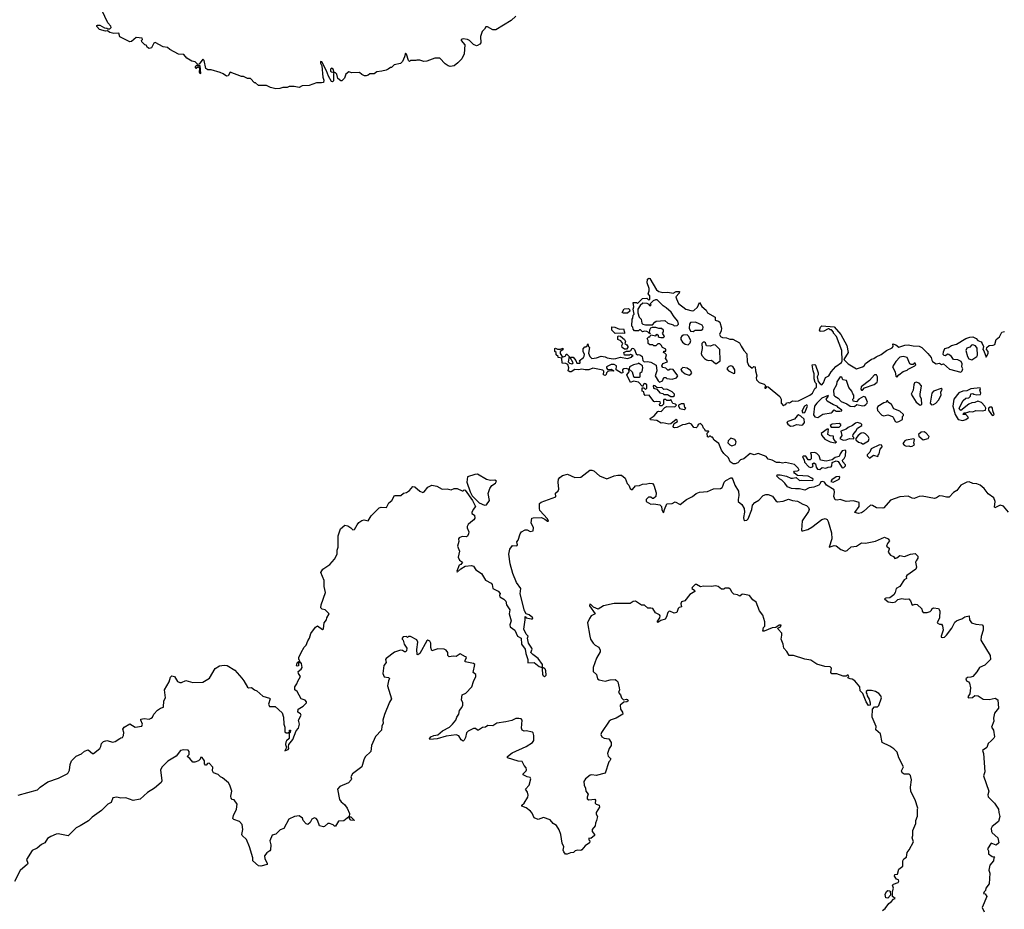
# Model space of a CAD drawing. Extents: x 2240384 to 2404287, y 351326 to 526670.
# Tile 70 of 256: x 2328116 to 2337835, y 406588 to 415372. Entities that reach past the tile are written whole.
import ezdxf

# ---------------------------------------------------------------- set-up
doc = ezdxf.new("R2010")
doc.units = 0

msp = doc.modelspace()

# ---------------------------------------------------------------- linework, layer by layer
at = {"layer": '0CON20XD'}
for points in [[(2333015, 415407.5), (2332967.5, 415365), (2332815, 415272.5), (2332785, 415272.5), (2332735, 415300), (2332717.5, 415302.5), (2332705, 415277.5), (2332682.5, 415255), (2332663.3, 415205), (2332667, 415143), (2332659.3, 415130.7), (2332635, 415116.7), (2332625, 415113.3), (2332595, 415127.5), (2332556.4, 415166.4), (2332536.4, 415176.4), (2332495, 415183.8), (2332475, 415176.7), (2332473.3, 415165), (2332508.8, 415125), (2332503.3, 415035), (2332480, 414985), (2332442.5, 414945), (2332403.6, 414916.4), (2332365, 414910), (2332345, 414916.7), (2332317.5, 414935), (2332265, 414992.5), (2332215, 414992.5), (2332135, 414962.5), (2332105, 414960), (2332065, 414972.5), (2332035, 414972.5), (2332025, 414967.5), (2331975, 414967.5), (2331965, 414960), (2331955, 414970), (2331935, 415030), (2331925, 415040), (2331916.2, 415005), (2331895, 414960), (2331875, 414940), (2331813, 414927), (2331785, 414900), (2331775, 414900), (2331755, 414882.5), (2331735, 414872.5), (2331690, 414865), (2331643, 414857), (2331615, 414837.5), (2331573, 414837), (2331557, 414823), (2331535, 414817.5), (2331518.3, 414818.3), (2331495, 414830), (2331471.7, 414851.7), (2331395, 414847.5), (2331365, 414857.5), (2331337, 414833), (2331322.5, 414795), (2331295, 414767.5), (2331285, 414767.5), (2331255, 414790), (2331247.5, 414835), (2331235, 414847.5), (2331220, 414850), (2331212, 414882), (2331195, 414893.8), (2331185, 414883.3), (2331184.6, 414864.6), (2331195, 414855.8), (2331220, 414850), (2331213.8, 414836.2), (2331213, 414767), (2331205, 414757.5), (2331195, 414762.5), (2331163.3, 414815), (2331145.9, 414865.9), (2331098.5, 414955), (2331085, 414960), (2331084, 414944), (2331097.8, 414917.8), (2331108.9, 414805), (2331117.1, 414775), (2331115, 414752.5), (2331095, 414747.5), (2331045, 414750), (2330975, 414722.5), (2330905, 414720), (2330875, 414702.5), (2330825, 414712.5), (2330775, 414712.5), (2330755, 414702.5), (2330715, 414702.5), (2330685, 414692.5), (2330645, 414690), (2330593, 414703), (2330551.7, 414721.7), (2330475, 414722.5), (2330445, 414750), (2330435, 414750), (2330395, 414790), (2330365, 414790), (2330325, 414812.5), (2330305, 414812.5), (2330195, 414852.5), (2330175, 414817.5), (2330157, 414813), (2330126.1, 414836.1), (2330095, 414850), (2330005, 414876), (2329975, 414876.2), (2329955, 414890), (2329938.8, 414968.8), (2329925, 414982.5), (2329888.3, 414931.7), (2329875, 414930), (2329850, 414955), (2329815, 414962.5), (2329765, 414992.5), (2329737, 415027), (2329685, 415032.5), (2329597.5, 415077.5), (2329576.7, 415096.7), (2329533, 415103), (2329455, 415147.5), (2329440, 415140), (2329418.8, 415095), (2329395, 415086.2), (2329378.3, 415098.3), (2329365, 415120), (2329350, 415125), (2329321.7, 415151.7), (2329320, 415165), (2329330, 415175), (2329325, 415190), (2329265, 415197.5), (2329220, 415155), (2329205, 415153.8), (2329104.2, 415204.2), (2329095, 415240), (2329045, 415236.2), (2329005, 415246.7), (2328981.7, 415261.7), (2328965, 415260), (2328903.6, 415273.6), (2328877.5, 415305), (2328877.5, 415315), (2328885, 415318), (2328908.3, 415318.3), (2328955, 415290), (2328977, 415287), (2328985, 415280), (2329005, 415280), (2329020, 415295), (2329017, 415307), (2328985, 415340), (2328927.5, 415465)], [(2329905, 414840), (2329896.7, 414916.7), (2329865, 414920), (2329850, 414905), (2329850, 414895), (2329857, 414893), (2329878.3, 414908.3), (2329891.7, 414891.7), (2329887.5, 414855), (2329895, 414842.5), (2329905, 414840)], [(2337877.7, 410507.7), (2337827.7, 410567.7), (2337792.6, 410577.4), (2337741.2, 410551.2), (2337737.5, 410557.5), (2337745.8, 410615), (2337730.7, 410650.7), (2337675, 410688.6), (2337635, 410744), (2337596.6, 410776.6), (2337565, 410790), (2337525, 410791.2), (2337487.3, 410807.3), (2337463.7, 410806.3), (2337405.8, 410775), (2337367.1, 410722.9), (2337335, 410704.2), (2337291.3, 410658.7), (2337265, 410656.7), (2337225, 410668.1), (2337195, 410670.8), (2337165, 410649.2), (2337145, 410643.1), (2337025, 410666.9), (2336995, 410664.4), (2336944.2, 410644.2), (2336925, 410646), (2336885.8, 410665.8), (2336805, 410660.6), (2336712, 410628), (2336645, 410552), (2336635, 410548), (2336575, 410550.6), (2336535, 410575.8), (2336515, 410577.5), (2336444, 410516), (2336425, 410503.3), (2336395, 410497.5), (2336360, 410505), (2336402.5, 410565), (2336402.5, 410605), (2336345, 410622.5), (2336275, 410615.7), (2336215, 410634.3), (2336185, 410627.5), (2336165, 410632.5), (2336152.3, 410662.3), (2336160, 410705), (2336155, 410730), (2336080, 410775), (2336060, 410805), (2336045, 410813.3), (2336025, 410807.5), (2336014.1, 410785.9), (2336002.7, 410777.3), (2335955, 410756.2), (2335909.5, 410750.5), (2335865, 410726.2), (2335815, 410739.2), (2335775, 410738.6), (2335735, 410742.5), (2335695, 410760), (2335670, 410795), (2335640, 410825), (2335615, 410837.5), (2335590, 410865), (2335593, 410877), (2335623.6, 410876.4), (2335685, 410863.3), (2335726.4, 410846.4), (2335745, 410843.8), (2335781.7, 410851.7), (2335815, 410822.5), (2335835, 410826.7), (2335945, 410823.3), (2335946.7, 410835), (2335936.7, 410845), (2335897.5, 410865), (2335795, 410872.5), (2335762.5, 410895), (2335757.5, 410905), (2335762.5, 410915), (2335795, 410916.2), (2335810, 410925), (2335801.2, 410945), (2335765, 410979.2), (2335675, 411000), (2335645, 410993.3), (2335620.7, 411000.7), (2335585, 411001.2), (2335545, 411023.8), (2335505, 411033.3), (2335485, 411060), (2335405, 411090), (2335365, 411076.7), (2335325, 411087.5), (2335265, 411036.7), (2335230, 411025), (2335205, 410997.5), (2335180, 410985), (2335160, 410985), (2335130, 411005), (2335112.5, 411045), (2335065, 411090), (2335045, 411120), (2335016.4, 411186.4), (2334970.7, 411220.7), (2334955, 411250), (2334945, 411250), (2334935, 411260), (2334925, 411260), (2334915, 411250), (2334905, 411252.5), (2334901.7, 411288.3), (2334920, 411305), (2334915, 411310), (2334885, 411310), (2334880, 411325), (2334865, 411340), (2334857.5, 411365), (2334835, 411383.3), (2334813.6, 411376.4), (2334806.1, 411353.9), (2334795, 411342.5), (2334770, 411345), (2334747.7, 411377.7), (2334725, 411388), (2334685.7, 411374.3), (2334657.7, 411372.3), (2334605, 411346.7), (2334578.3, 411341.7), (2334570, 411345), (2334566.7, 411355), (2334576.4, 411383.6), (2334610, 411405), (2334606.4, 411416.4), (2334595, 411423.3), (2334545, 411382.5), (2334525, 411377.5), (2334465, 411392.5), (2334448.3, 411388.3), (2334405, 411413.3), (2334341.7, 411421.7), (2334340, 411435), (2334379.3, 411460.7), (2334415, 411502.5), (2334425, 411507.5), (2334447, 411503), (2334485, 411542.5), (2334505, 411552.5), (2334581.7, 411548.3), (2334600, 411565), (2334590, 411575), (2334563.3, 411583.3), (2334545, 411620), (2334535, 411612.5), (2334502.5, 411612.5), (2334495, 411620), (2334475, 411620), (2334470, 411615), (2334470, 411575), (2334455, 411560), (2334435, 411560), (2334430, 411575), (2334440, 411585), (2334438.3, 411598.3), (2334405, 411602.5), (2334385, 411597.5), (2334375, 411602.5), (2334330, 411665), (2334291.7, 411661.7), (2334280, 411675), (2334278.3, 411698.3), (2334260, 411705), (2334261.7, 411738.3), (2334278.3, 411738.3), (2334295, 411720), (2334307, 411733), (2334306.7, 411765), (2334295, 411777.5), (2334281.7, 411778.3), (2334265, 411750), (2334225, 411792.5), (2334176.4, 411803.6), (2334145, 411790), (2334110, 411865), (2334132.5, 411895), (2334128.3, 411918.3), (2334105, 411926.7), (2334080, 411925), (2334067.5, 411915), (2334070, 411885), (2334055, 411882.5), (2334003, 411913), (2334007.5, 411955), (2333985, 411966), (2333954.3, 411965.7), (2333907.5, 411945), (2333907.5, 411935), (2333919.3, 411919.3), (2333935, 411916.7), (2333955, 411922.5), (2333980, 411905), (2333975, 411900), (2333945, 411903.3), (2333921.7, 411898.3), (2333907.5, 411885), (2333905, 411870), (2333895, 411860), (2333880, 411865), (2333881.7, 411901.7), (2333870.7, 411910.7), (2333775, 411930), (2333733.6, 411913.6), (2333696.4, 411913.6), (2333665, 411921.2), (2333633.6, 411913.6), (2333595, 411917.5), (2333560, 411895), (2333545, 411893.3), (2333530, 411905), (2333537.5, 411935), (2333527.5, 411967.5), (2333507, 411977), (2333471.7, 411981.7), (2333468.3, 412028.3), (2333430, 412035), (2333430, 412045), (2333411.7, 412061.7), (2333410, 412085), (2333400, 412095), (2333400, 412125), (2333405, 412130), (2333425, 412120), (2333455, 412120), (2333478.3, 412128.3), (2333478.3, 412111.7), (2333450, 412095), (2333450, 412075), (2333475, 412040), (2333507, 412053), (2333511.7, 412068.3), (2333518.3, 412068.3), (2333540, 412045), (2333530, 411995), (2333541.7, 411981.7), (2333565, 411973.3), (2333580, 411985), (2333550, 412035), (2333555, 412040), (2333578.3, 412038.3), (2333607, 412007), (2333615, 411980), (2333645, 411980), (2333650, 411985), (2333650, 411995), (2333640, 412005), (2333680, 412035), (2333689.3, 412050.7), (2333690, 412065), (2333677.5, 412095), (2333678.3, 412121.7), (2333695, 412140), (2333705, 412140), (2333718.3, 412151.7), (2333725, 412170), (2333730, 412145), (2333740, 412135), (2333730.7, 412080.7), (2333742.5, 412045), (2333765, 412027.5), (2333808.3, 412031.7), (2333855, 412048.8), (2333894.1, 412044.1), (2333915, 412032), (2333975, 412024), (2334000, 412025), (2334045, 412040), (2334115, 412027.5), (2334155, 412040), (2334161.7, 412048.3), (2334170, 412055), (2334145, 412067.5), (2334135, 412060), (2334085, 412060), (2334080, 412085), (2334105, 412100), (2334135, 412097.5), (2334147.5, 412105), (2334162, 412128), (2334175, 412126.7), (2334186.2, 412115), (2334201.7, 412071.7), (2334213, 412063), (2334225, 412066.7), (2334245, 412060), (2334260, 412045), (2334268.3, 412008.3), (2334280, 411995), (2334311.7, 411998.3), (2334345, 411990), (2334399.5, 411959.5), (2334404.2, 411905), (2334390, 411855), (2334417.5, 411805), (2334433, 411793), (2334460, 411805), (2334475, 411840), (2334495, 411840), (2334505, 411830), (2334555, 411822.5), (2334600, 411835), (2334612.5, 411855), (2334567.5, 411917.5), (2334538.3, 411921.7), (2334525, 411910), (2334515, 411910), (2334495, 411930), (2334465, 411937.5), (2334453, 411953), (2334465, 411977.5), (2334510, 411995), (2334505, 412010), (2334490, 412025), (2334501.7, 412061.7), (2334485, 412080), (2334470, 412085), (2334475, 412097.5), (2334495, 412100), (2334495, 412120), (2334460, 412135), (2334448.3, 412158.3), (2334435, 412170), (2334415, 412170), (2334395, 412150), (2334375, 412150), (2334365, 412160), (2334335, 412160), (2334320, 412175), (2334320, 412205), (2334310, 412225), (2334325, 412240), (2334335, 412240), (2334345, 412260), (2334395, 412250), (2334405, 412267.5), (2334418.3, 412258.3), (2334420, 412245), (2334428.3, 412238.3), (2334445, 412232.5), (2334470, 412235), (2334480, 412245), (2334460, 412275), (2334471.7, 412288.3), (2334470, 412305), (2334451.7, 412321.7), (2334425, 412322.5), (2334395, 412332.5), (2334358.3, 412331.7), (2334343.6, 412326.4), (2334332.5, 412305), (2334330, 412280), (2334340, 412275), (2334335, 412270), (2334330, 412280), (2334305, 412292.5), (2334285, 412297.5), (2334265, 412290), (2334245, 412310), (2334235, 412310), (2334225, 412300), (2334185, 412300), (2334170, 412315), (2334167, 412337), (2334160, 412345), (2334162.5, 412415), (2334167.5, 412425), (2334170, 412455), (2334180, 412465), (2334170, 412515), (2334177.5, 412535), (2334171.7, 412578.3), (2334205, 412580), (2334215, 412570), (2334265, 412620), (2334305, 412622.5), (2334325, 412602.5), (2334337, 412613), (2334337.5, 412645), (2334320, 412665), (2334330, 412695), (2334328.3, 412718.3), (2334310, 412775), (2334311.7, 412808.3), (2334325, 412820), (2334335, 412817.5), (2334402.5, 412705), (2334425, 412687.5), (2334465, 412677.5), (2334515, 412682.5), (2334565, 412670), (2334595, 412686.7), (2334628.3, 412688.3), (2334625, 412670), (2334593.6, 412636.4), (2334600, 412615), (2334620, 412570), (2334692.3, 412512.3), (2334755, 412496.7), (2334770.7, 412499.3), (2334806.1, 412533.9), (2334825, 412580), (2334850.5, 412540.5), (2334891.2, 412505), (2334906.1, 412476.1), (2334980, 412435), (2334982.5, 412405), (2335015, 412396.7), (2335026.2, 412385), (2335043.8, 412325), (2335041.7, 412298.3), (2335022.5, 412265), (2335032.5, 412245), (2335055, 412233.3), (2335091.7, 412231.7), (2335125, 412217.5), (2335155, 412216.7), (2335220, 412180), (2335238.3, 412148.3)], [(2334575, 412350), (2334605, 412352.5), (2334617.5, 412365), (2334613.3, 412395), (2334575, 412437.5), (2334547.5, 412485), (2334497.5, 412527.5), (2334467.5, 412545), (2334410, 412605), (2334393.6, 412606.4), (2334367.5, 412595), (2334340, 412565), (2334350, 412555), (2334335, 412542.5), (2334328.3, 412558.3), (2334308.8, 412568.8), (2334266.7, 412573.3), (2334240, 412550), (2334217.5, 412515), (2334218.3, 412478.3), (2334230, 412435), (2334250, 412415), (2334257.5, 412375), (2334266.4, 412366.4), (2334295, 412358.8), (2334361.7, 412358.3), (2334385, 412386.7), (2334400, 412395), (2334485, 412402.5), (2334515, 412376.7), (2334565, 412360), (2334575, 412350)], [(2334115, 412472.5), (2334075, 412472.5), (2334061.7, 412481.7), (2334081.7, 412518.3), (2334125, 412520), (2334135, 412510), (2334140, 412495), (2334115, 412472.5)], [(2334765, 412293.3), (2334785, 412307.5), (2334843, 412307), (2334860, 412315), (2334862.5, 412335), (2334852.5, 412355), (2334786.1, 412386.1), (2334738.8, 412381.2), (2334726.7, 412365), (2334723.3, 412325), (2334737, 412297), (2334765, 412293.3)], [(2334085, 412272.5), (2334065, 412277.5), (2333993, 412273), (2333960, 412305), (2333961.7, 412338.3), (2333990, 412335), (2334036.4, 412316.4), (2334075, 412320), (2334086.7, 412285), (2334085, 412272.5)], [(2334715, 412162.5), (2334735, 412182.5), (2334740, 412205), (2334718.3, 412248.3), (2334705, 412258.8), (2334665, 412256.7), (2334651.7, 412248.3), (2334642.5, 412235), (2334642.5, 412215), (2334659.3, 412189.3), (2334685, 412167.5), (2334715, 412162.5)], [(2335238.3, 412148.3), (2335262.5, 412105), (2335293.9, 412073.9), (2335295.8, 411995), (2335309.3, 411959.3), (2335345, 411932.5), (2335361.8, 411948.2), (2335375.5, 411945), (2335377.5, 411905), (2335393.3, 411855), (2335386.7, 411835), (2335390, 411815), (2335415, 411788.8), (2335465, 411772.5), (2335480, 411755), (2335470, 411745), (2335470, 411735), (2335480, 411735), (2335495, 411750), (2335505, 411747.5), (2335619.7, 411649.7), (2335633.8, 411625), (2335632.5, 411585), (2335655, 411560), (2335665, 411570), (2335678.3, 411571.7), (2335685, 411587.5), (2335705, 411592.5), (2335715, 411587.5), (2335745, 411608.8), (2335775, 411604), (2335805, 411608.8), (2335915.7, 411664.3), (2335942.5, 411685), (2335965, 411730), (2335980, 411745), (2335980, 411775), (2335968.3, 411788.3), (2335957.5, 411825), (2335957.5, 411875), (2335947.5, 411905), (2335940, 411965), (2335965, 411967.5), (2335971.7, 411961.7), (2335996, 411885), (2335996, 411865), (2335986.7, 411845), (2335998.8, 411798.8), (2336016.2, 411775), (2336035, 411766.2), (2336049.2, 411785), (2336070.3, 411839.7), (2336103.3, 411855), (2336125.9, 411894.1), (2336172.7, 411947.3), (2336227.5, 411987.5), (2336233.3, 412005), (2336230, 412105), (2336180, 412245), (2336150, 412275), (2336150, 412285), (2336128.3, 412308.3), (2336115, 412310), (2336105, 412320), (2336095, 412320), (2336055, 412297.5), (2336021.7, 412291.7), (2336010, 412305), (2336020, 412335), (2336035, 412347.5), (2336155, 412337.5), (2336223, 412263), (2336280, 412155), (2336292.5, 412085), (2336250, 412015), (2336295, 411974), (2336375, 411924), (2336435, 411943.3), (2336452.5, 411955), (2336465, 411976.7), (2336525, 412020), (2336547.5, 412025), (2336568.6, 412041.4), (2336618.8, 412065), (2336671.2, 412105), (2336729.5, 412130.5), (2336737.1, 412145), (2336735, 412170), (2336765, 412160), (2336795, 412138), (2336852.1, 412157.9), (2336885, 412162.5), (2336935, 412150), (2336995, 412148.6), (2337020, 412135), (2337079.2, 412075), (2337113.8, 412035), (2337119.3, 412010.7), (2337127.3, 411997.3), (2337162.3, 411972.3), (2337195, 411980), (2337215, 411967.5), (2337235, 411972.5), (2337295, 411920), (2337405, 411893.1), (2337419.2, 411905), (2337424.2, 411925), (2337416.7, 411945), (2337418, 411975), (2337407.5, 411997.5), (2337375, 412012.9), (2337335, 412016.7), (2337315, 412047.5), (2337287, 412067), (2337275, 412070), (2337255, 412052.5), (2337240, 412055), (2337232.5, 412065), (2337233.3, 412093.3), (2337247.5, 412125), (2337285, 412136.2), (2337315, 412156.2), (2337363.1, 412166.9), (2337455, 412223.8), (2337495, 412238.1), (2337525, 412240), (2337556.7, 412225), (2337573.6, 412203.6), (2337605, 412190), (2337616.2, 412175), (2337628, 412145), (2337622.5, 412115), (2337633.3, 412103.3), (2337655, 412040), (2337676.7, 412075), (2337676.7, 412095), (2337657.5, 412115), (2337663.3, 412135), (2337685.8, 412154.2), (2337725, 412156.9), (2337740, 412165), (2337753.8, 412215), (2337789.1, 412240.9), (2337810, 412285), (2337838, 412292)], [(2334105, 412117.5), (2334085, 412117.5), (2334062.5, 412135), (2334061.2, 412155), (2334070, 412175), (2334049.3, 412199.3), (2334020, 412215), (2334020, 412245), (2334025, 412250), (2334045, 412247.5), (2334086.7, 412215), (2334097.5, 412195), (2334090, 412175), (2334110, 412160), (2334117.5, 412145), (2334117.5, 412135), (2334105, 412117.5)], [(2334995, 411977.5), (2335030, 412005), (2335026.1, 412116.1), (2334985, 412157.5), (2334965, 412160), (2334935, 412147.5), (2334895, 412150), (2334885, 412180), (2334877, 412187), (2334863, 412187), (2334850, 412175), (2334852.5, 412125), (2334844, 412075), (2334850.8, 412055), (2334875.8, 412025.8), (2334895, 412013.3), (2334915, 412007.5), (2334945, 412010), (2334985, 411977.5), (2334995, 411977.5)], [(2337515, 412013.3), (2337563.3, 412045), (2337571.7, 412058.3), (2337568, 412128), (2337550.7, 412150.7), (2337525, 412160), (2337511.7, 412158.3), (2337495, 412137.5), (2337465, 412127.5), (2337453.8, 412105), (2337470, 412045), (2337485, 412022.5), (2337515, 412013.3)], [(2334235, 411842.5), (2334240, 411845), (2334240, 411885), (2334261.7, 411898.3), (2334267.5, 411935), (2334263, 411953), (2334225, 411980), (2334217, 411973), (2334175, 411963.3), (2334137, 411943), (2334131.7, 411921.7), (2334162.5, 411895), (2334175, 411850), (2334185, 411842.5), (2334235, 411842.5)], [(2336775, 411841.2), (2336794.2, 411865.8), (2336835, 411897.5), (2336875, 411910), (2336887.5, 411922.5), (2336952.5, 411955), (2336960, 411965), (2336955, 411980), (2336945, 411980), (2336935, 411967.5), (2336915, 411966.7), (2336902.5, 411975), (2336877.3, 412037.3), (2336835, 412045.7), (2336805, 412038), (2336764.4, 411995.6), (2336731.2, 411945), (2336757.5, 411895), (2336765, 411852.5), (2336775, 411841.2)], [(2334725, 411863.3), (2334739.5, 411870.5), (2334750, 411885), (2334737.7, 411907.7), (2334705, 411931.2), (2334661.7, 411938.3), (2334643.6, 411916.4), (2334650.7, 411900.7), (2334686, 411876), (2334725, 411863.3)], [(2335165, 411877.5), (2335175, 411880), (2335174, 411915), (2335155, 411947.5), (2335135, 411953.3), (2335115, 411946.7), (2335102.5, 411935), (2335097.5, 411925), (2335113.3, 411905), (2335165, 411877.5)], [(2336355, 411553.8), (2336378.3, 411571.7), (2336435, 411559.2), (2336455, 411562), (2336468.8, 411571.2), (2336482.5, 411585), (2336483.3, 411595), (2336466.2, 411646.2), (2336445, 411650), (2336400, 411625), (2336375, 411600), (2336343.6, 411603.6), (2336340, 411625), (2336350, 411635), (2336350, 411665), (2336338.3, 411678.3), (2336330, 411705), (2336299.3, 411739.3), (2336278.3, 411808.3), (2336240, 411815), (2336232.5, 411842.5), (2336215, 411845.8), (2336182, 411795), (2336180, 411765), (2336148.8, 411715), (2336153.8, 411665), (2336163.2, 411653.2), (2336195, 411636.2), (2336223.3, 411603.3), (2336279.5, 411579.5), (2336315, 411556.7), (2336355, 411553.8)], [(2336435, 411712.5), (2336455, 411737.5), (2336550.3, 411769.7), (2336578.5, 411791.5), (2336584.3, 411805), (2336583.8, 411845), (2336574.2, 411864.2), (2336553.2, 411866.8), (2336505, 411810.8), (2336422.3, 411747.7), (2336417.5, 411725), (2336423.9, 411713.9), (2336435, 411712.5)], [(2337005, 411566.7), (2337015, 411567.5), (2337020, 411575), (2337017.5, 411625), (2337003.8, 411655), (2337003.3, 411675), (2337016, 411755), (2336995, 411783.3), (2336965, 411791.2), (2336950, 411785), (2336942.3, 411767.7), (2336936.1, 411713.9), (2336916.7, 411675), (2336965, 411596.7), (2337005, 411566.7)], [(2334565, 411650), (2334578.3, 411661.7), (2334580, 411675), (2334555, 411697.5), (2334505, 411722.5), (2334475, 411720), (2334455, 411740), (2334408.3, 411738.3), (2334385, 411757.5), (2334375, 411760), (2334370, 411755), (2334372.5, 411735), (2334405, 411722.5), (2334435, 411687.5), (2334465, 411680), (2334475, 411670), (2334511.7, 411671.7), (2334545, 411652.5), (2334565, 411650)], [(2337115, 411568.8), (2337135, 411572), (2337158.8, 411585), (2337186.2, 411615), (2337212, 411665), (2337210, 411695), (2337220, 411725), (2337211.7, 411731.7), (2337135, 411703.8), (2337118, 411685), (2337104, 411585), (2337115, 411568.8)], [(2337425, 411414.2), (2337455.9, 411424.1), (2337480, 411445), (2337455, 411472.5), (2337430, 411475), (2337435, 411490), (2337455, 411490), (2337495, 411503.3), (2337525, 411500), (2337555, 411513.3), (2337615, 411508.8), (2337650, 411515), (2337652.5, 411535), (2337643.3, 411555), (2337610.5, 411590.5), (2337575, 411606.2), (2337545, 411591.2), (2337515, 411588.8), (2337484.1, 411575.9), (2337407, 411513), (2337395, 411520), (2337390, 411535), (2337428.3, 411611.7), (2337455, 411633.3), (2337485, 411637.5), (2337500, 411655), (2337505, 411677.5), (2337525, 411682.5), (2337534, 411674), (2337565, 411666.7), (2337598.3, 411671.7), (2337602.5, 411685), (2337592.5, 411715), (2337600, 411725), (2337595, 411737.5), (2337505, 411726), (2337465, 411707.5), (2337425, 411702.5), (2337385, 411685.8), (2337336.2, 411625), (2337327.5, 411555), (2337349.2, 411475), (2337378.8, 411425), (2337425, 411414.2)], [(2334675, 411522.5), (2334690, 411535), (2334683, 411543), (2334675, 411580), (2334645, 411580), (2334620, 411565), (2334617.5, 411555), (2334633.6, 411533.6), (2334675, 411522.5)], [(2335995, 411444), (2336045, 411476.7), (2336125, 411488.8), (2336136.7, 411495), (2336155, 411520), (2336175, 411507.5), (2336213, 411507), (2336230, 411510), (2336230, 411515), (2336193.6, 411543.6), (2336186.1, 411556.1), (2336148.3, 411568.3), (2336086.7, 411605), (2336077.5, 411625), (2336100, 411655), (2336095, 411660), (2336035, 411633.3), (2335983.8, 411586.2), (2335960, 411555), (2335951.7, 411471.7), (2335965, 411450), (2335995, 411444)], [(2336775, 411396.2), (2336795, 411403.8), (2336830, 411425), (2336830, 411455), (2336840, 411465), (2336840, 411475), (2336805, 411506.7), (2336745, 411530), (2336723, 411573), (2336690, 411595), (2336685, 411610), (2336675, 411610), (2336670, 411595), (2336645, 411588.8), (2336585, 411552.5), (2336578.8, 411535), (2336584.4, 411514.4), (2336627, 411467), (2336645, 411460), (2336685, 411470), (2336730, 411455), (2336738.3, 411448.3), (2336756.7, 411405), (2336775, 411396.2)], [(2335845, 411490), (2335865, 411492.5), (2335891.2, 411555), (2335885, 411568.8), (2335861.2, 411555), (2335837.5, 411505), (2335845, 411490)], [(2337725, 411462.5), (2337736.2, 411475), (2337720.7, 411510.7), (2337718.8, 411535), (2337712.5, 411545), (2337695, 411546.7), (2337680, 411535), (2337680, 411515), (2337707.5, 411475), (2337725, 411462.5)], [(2335725, 411357.5), (2335755, 411361.2), (2335785, 411373.3), (2335835, 411367.5), (2335845, 411372.5), (2335863.3, 411395), (2335858.3, 411428.3), (2335828, 411458), (2335805, 411468.8), (2335790.6, 411459.4), (2335765, 411426.2), (2335697.5, 411405), (2335690, 411395), (2335697, 411377), (2335725, 411357.5)], [(2336205, 411350), (2336222.5, 411365), (2336222.5, 411375), (2336205, 411386), (2336135, 411376.7), (2336117.5, 411365), (2336125, 411350), (2336205, 411350)], [(2336245, 411218.8), (2336275, 411222.5), (2336307, 411237), (2336348.3, 411231.7), (2336350, 411245), (2336340, 411255), (2336342.5, 411275), (2336370.7, 411309.3), (2336385, 411337.5), (2336430, 411365), (2336430, 411375), (2336420, 411385), (2336384.2, 411395.8), (2336365, 411388), (2336336.7, 411363.3), (2336293.3, 411345), (2336275, 411327.5), (2336220, 411310), (2336230, 411265), (2336210, 411235), (2336245, 411218.8)], [(2336165, 411193.3), (2336177.5, 411205), (2336165, 411210), (2336150, 411235), (2336148.3, 411258.3), (2336115, 411262.5), (2336093.3, 411275), (2336098.3, 411328.3), (2336085, 411330), (2336028.8, 411285), (2336034, 411265), (2336065, 411230), (2336115, 411202.5), (2336165, 411193.3)], [(2336435, 411182.5), (2336445, 411183.3), (2336493.3, 411215), (2336500, 411235), (2336491.2, 411255), (2336465, 411284), (2336445, 411291.2), (2336420.7, 411289.3), (2336392.5, 411265), (2336370, 411235), (2336370, 411225), (2336395, 411201.2), (2336423.6, 411193.6), (2336435, 411182.5)], [(2337035, 411223.8), (2337082.5, 411235), (2337093.3, 411255), (2337065, 411290), (2337045, 411302.5), (2337015, 411298.8), (2336987.5, 411275), (2336990.7, 411260.7), (2337035, 411223.8)], [(2335145, 411162.5), (2335183, 411177), (2335188.8, 411205), (2335175, 411226.7), (2335135, 411240), (2335110, 411215), (2335106.7, 411195), (2335125, 411172.5), (2335145, 411162.5)], [(2336905, 411157.5), (2336925, 411161.2), (2336947.5, 411175), (2336942.5, 411195), (2336947.5, 411227.5), (2336941.7, 411231.7), (2336865, 411221.2), (2336853.3, 411215), (2336833, 411187), (2336845, 411170), (2336865, 411162), (2336893, 411163), (2336905, 411157.5)], [(2336015, 410930), (2336038.3, 410951.7), (2336073, 410943), (2336095, 410953.3), (2336125, 410957.5), (2336132.5, 410965), (2336135, 411000), (2336175, 411016.7), (2336195, 411010), (2336235, 410946.7), (2336250.7, 410949.3), (2336267.5, 410965), (2336267.5, 410975), (2336240, 411005), (2336237, 411023), (2336255, 411037.5), (2336266.7, 411065), (2336270, 411115), (2336265, 411120), (2336235, 411114), (2336214.5, 411085.5), (2336205, 411060), (2336165, 411050), (2336135, 411026.7), (2336075, 411011.4), (2336022, 411022), (2336006.7, 411065), (2335985, 411088), (2335965, 411097.5), (2335922.5, 411095), (2335929.2, 411075), (2335930, 411035), (2335920, 411025), (2335897.5, 411025), (2335875, 411061.2), (2335849.3, 411060.7), (2335843.3, 411055), (2335860.8, 411025), (2335864.3, 411004.3), (2335905, 410956.2), (2335925, 410950), (2335943, 410957), (2335947.5, 410965), (2335943.3, 410985), (2335955, 410996.7), (2335972.5, 410985), (2335977.5, 410955), (2335990, 410935), (2336015, 410930)], [(2336505, 411042.5), (2336545, 411072.5), (2336585, 411060), (2336590, 411065), (2336590, 411075), (2336600, 411085), (2336608.3, 411131.7), (2336630, 411155), (2336625, 411170), (2336602.5, 411172.5), (2336520, 411135), (2336508.3, 411101.7), (2336482.5, 411075), (2336480, 411065), (2336505, 411042.5)], [(2332959.2, 409999.2), (2332943.3, 410095), (2332953.3, 410145), (2332981.2, 410178.8), (2333025, 410177.5), (2333028.8, 410185), (2333023.3, 410215), (2333038, 410232), (2333056, 410295), (2333070, 410315), (2333106.1, 410333.9), (2333125, 410333.8), (2333155, 410319.2), (2333184.3, 410325.7), (2333187.8, 410355), (2333165.8, 410405), (2333171.4, 410448.6), (2333185.9, 410454.1), (2333265.6, 410455.6), (2333301.2, 410441.2), (2333325, 410418.8), (2333335, 410420), (2333325, 410443.3), (2333252, 410525), (2333246.2, 410545), (2333247.5, 410595), (2333262.3, 410607.7), (2333409.3, 410660.7), (2333404.2, 410695.8), (2333430.3, 410719.7), (2333438.1, 410735), (2333430, 410805), (2333436.2, 410835), (2333448.8, 410851.2), (2333475, 410871.2), (2333525, 410885.8), (2333595, 410852.9), (2333655, 410853.1), (2333745, 410923.8), (2333765, 410924), (2333785, 410916), (2333837.7, 410867.7), (2333912.1, 410837.9), (2333983.4, 410866.6), (2334020, 410875), (2334056.7, 410875), (2334091.2, 410845), (2334112.3, 410792.3), (2334127.5, 410775), (2334141.7, 410741.7), (2334155, 410732.5), (2334165, 410732.5), (2334195, 410770), (2334235, 410772.5), (2334265, 410786.2), (2334305, 410787.5), (2334335, 410797.1), (2334362.3, 410792.3), (2334375.9, 410775.9), (2334399.3, 410699.3), (2334396.2, 410665), (2334373.6, 410643.6), (2334363.8, 410643.8), (2334345, 410657.5), (2334323, 410657), (2334300, 410635), (2334300, 410615), (2334345, 410586.7), (2334375, 410591.2), (2334435, 410582.5), (2334450, 410565), (2334454, 410535), (2334465, 410512.5), (2334475, 410507.5), (2334480, 410535), (2334505, 410590), (2334556.1, 410593.9), (2334585, 410610), (2334636.7, 410583.3), (2334697.5, 410635), (2334756.1, 410663.9), (2334793.3, 410695), (2334825, 410707.5), (2334906.1, 410713.9), (2334965, 410738), (2335035, 410744), (2335048.6, 410751.4), (2335056.2, 410765), (2335070, 410805), (2335085, 410821.2), (2335135, 410847.5), (2335145, 410847.5), (2335155, 410833.3), (2335176.2, 410775), (2335210, 410715), (2335214.6, 410675), (2335206.4, 410635), (2335209.4, 410615), (2335242.9, 410585), (2335268.2, 410545), (2335269.6, 410510.4), (2335260, 410455), (2335264.6, 410435), (2335275, 410426.7), (2335295, 410428.6), (2335306.8, 410443.2), (2335342.7, 410535), (2335350.9, 410579.1), (2335374, 410605), (2335411.2, 410628.8), (2335454.3, 410675), (2335481.2, 410685), (2335505, 410684), (2335547.3, 410667.3), (2335581.1, 410621.1), (2335595, 410612.1), (2335652.4, 410617.6), (2335705, 410636.5), (2335745, 410623.1), (2335795, 410617.5), (2335845, 410587.5), (2335882.9, 410575), (2335903.3, 410555), (2335907.3, 410535), (2335901.1, 410515), (2335838.1, 410425), (2335832.5, 410332.5), (2335835, 410323.8), (2335847.5, 410325), (2335895, 410339.2), (2335935, 410359.4), (2336035, 410435.6), (2336065.5, 410445.5), (2336085, 410435.7), (2336097.9, 410417.9), (2336130.4, 410305), (2336131.1, 410245), (2336105, 410162.5), (2336155, 410179.2), (2336175, 410177.5), (2336219.8, 410139.8), (2336264.4, 410124.4), (2336285, 410131.5), (2336324.3, 410165.7), (2336377.5, 410172.5), (2336425, 410206.7), (2336466.4, 410203.6), (2336565, 410223.1), (2336651.7, 410261.7), (2336687.5, 410245), (2336702.5, 410225), (2336681.7, 410198.3), (2336672.5, 410175), (2336697.5, 410155), (2336700, 410145), (2336687.5, 410115), (2336712.5, 410085), (2336741.2, 410071.2), (2336755, 410053.3), (2336775, 410057.5), (2336805, 410080), (2336848.3, 410071.7), (2336910, 410095), (2336955, 410102.5), (2336982.5, 410075), (2336982.5, 410055), (2336965, 410030), (2336957.5, 410015), (2336966.7, 409966.7), (2336960, 409945), (2336872.5, 409885), (2336867.5, 409875), (2336870, 409855), (2336845, 409842.5), (2336803.3, 409775), (2336766.1, 409753.9), (2336757.7, 409715), (2336745, 409694.3), (2336705, 409664.3), (2336665, 409661.2), (2336653.3, 409655), (2336688.8, 409625), (2336735, 409617.9), (2336762, 409625), (2336785, 409646.7), (2336825, 409658.1), (2336855, 409650), (2336893.9, 409653.9), (2336910, 409635), (2336925, 409590), (2336955, 409601.2), (2336975, 409596.7), (2337020, 409555), (2337025, 409530), (2337035, 409520), (2337075, 409517.5), (2337101.7, 409528.3), (2337117.5, 409542.5), (2337120, 409555), (2337135, 409565.8), (2337185, 409557.5), (2337197.1, 409535), (2337196, 409465), (2337173.3, 409415), (2337195, 409403.3), (2337215, 409402.5), (2337226.4, 409386.4), (2337230.8, 409345), (2337212.5, 409285), (2337213.3, 409273.3), (2337220.7, 409270.7), (2337245, 409274), (2337265, 409294.2), (2337316.7, 409365), (2337347.7, 409422.3), (2337363, 409437), (2337386.4, 409446.4), (2337415, 409456.2), (2337444.3, 409475.7), (2337487, 409487), (2337492.5, 409445), (2337512.5, 409415), (2337555, 409402), (2337615, 409396.7), (2337626.7, 409385), (2337625.9, 409344.1), (2337605, 409280), (2337604, 409245), (2337696.2, 409095), (2337698, 409055), (2337642.4, 408997.6), (2337591.2, 408975), (2337565, 408933.3), (2337525, 408886.7), (2337505, 408879.2), (2337471.7, 408878.3), (2337453.8, 408865), (2337463.3, 408845), (2337483, 408833), (2337490.7, 408820.7), (2337502.5, 408775), (2337493.8, 408715), (2337476.2, 408685), (2337482.5, 408675), (2337522.3, 408677.7), (2337545, 408700), (2337575.9, 408695.9), (2337625, 408663.8), (2337685, 408658.8), (2337745, 408672.5), (2337772.5, 408655), (2337779.2, 408575), (2337736.7, 408525), (2337728.8, 408475), (2337731.2, 408445), (2337708.8, 408385), (2337728.8, 408355), (2337739.3, 408290.7), (2337733, 408277), (2337705, 408252.5), (2337676.4, 408223.6), (2337662.5, 408185), (2337618.8, 408155), (2337630, 408125), (2337641.2, 407945), (2337630, 407905), (2337683.8, 407755), (2337672.3, 407717.7), (2337675, 407697.5), (2337737.3, 407637.3), (2337778.8, 407575), (2337780, 407545), (2337791.2, 407505), (2337776.1, 407453.9), (2337715, 407406.7), (2337706.7, 407385), (2337707, 407357), (2337715, 407342.5), (2337772, 407295), (2337779.4, 407245), (2337755, 407221.2), (2337705, 407240), (2337667.5, 407185), (2337677.5, 407165), (2337680, 407135), (2337715, 407110), (2337740, 407105), (2337730, 407095), (2337727.5, 407065), (2337692.5, 407025), (2337683.3, 406975), (2337692.5, 406945), (2337685, 406840), (2337652.5, 406795), (2337650, 406775), (2337635, 406760), (2337630, 406745), (2337645, 406740), (2337662.5, 406715), (2337617.5, 406605), (2337635, 406562.5)], [(2332705, 410578.1), (2332725, 410582), (2332752, 410625), (2332742, 410695), (2332756.1, 410743.9), (2332776.1, 410773.9), (2332812.5, 410795), (2332822.5, 410815), (2332805, 410826.7), (2332765, 410822.5), (2332725, 410831.2), (2332635, 410883.8), (2332608, 410882), (2332535, 410858.8), (2332529.6, 410805), (2332561.3, 410711.3), (2332581.7, 410671.7), (2332652.6, 410602.6), (2332705, 410578.1)], [(2336145, 410803.8), (2336206.4, 410833.6), (2336210, 410855), (2336205, 410860), (2336175, 410856.7), (2336131.2, 410828.8), (2336122, 410812), (2336145, 410803.8)], [(2328102.5, 407715), (2328293.6, 407766.4), (2328317.5, 407795), (2328395, 407846.7), (2328498.8, 407881.2), (2328585, 407926.7), (2328596.2, 407935), (2328607, 407963), (2328613.4, 408016.6), (2328627, 408053), (2328675, 408098.8), (2328725, 408123.8), (2328755, 408148.8), (2328793, 408163), (2328835, 408127.5), (2328845, 408127.5), (2328906.2, 408175), (2328918, 408195), (2328924.3, 408225.7), (2328945, 408246.2), (2328975, 408253.8), (2329035, 408236.7), (2329060, 408245), (2329106.4, 408273.6), (2329115, 408282.5), (2329130, 408285), (2329142.5, 408305), (2329143.8, 408335), (2329133.8, 408365), (2329146.2, 408385), (2329205, 408418.6), (2329254.7, 408384.7), (2329322.5, 408395), (2329330, 408415), (2329311.2, 408455), (2329313.2, 408466.8), (2329345, 408472.5), (2329395, 408466.2), (2329415, 408473.8), (2329426.7, 408485), (2329440, 408515), (2329475, 408554), (2329505, 408573.8), (2329535, 408583.3), (2329539.2, 408645), (2329554, 408676), (2329545.7, 408755), (2329591.2, 408835), (2329605, 408880), (2329618.3, 408891.7), (2329645, 408887.5), (2329675, 408837.5), (2329697, 408827), (2329715, 408826.7), (2329755, 408847.5), (2329825, 408826.2), (2329925, 408831.2), (2329989.5, 408870.5), (2330046.7, 408965), (2330088.3, 408991.7), (2330135, 409000), (2330165, 408993.8), (2330238.8, 408948.8), (2330308.6, 408868.6), (2330329.1, 408845), (2330365, 408780), (2330375, 408773.8), (2330405, 408777.5), (2330435, 408753.3), (2330457.5, 408745), (2330515, 408692.5), (2330583, 408673), (2330587.5, 408665), (2330572.9, 408615), (2330581.2, 408591.2), (2330639.5, 408589.5), (2330707, 408527), (2330721.2, 408485), (2330722.5, 408415), (2330733.8, 408385), (2330735, 408340), (2330745, 408330), (2330765, 408330), (2330778.3, 408341.7), (2330780, 408355), (2330790, 408355), (2330786.7, 408335), (2330777, 408323), (2330776.4, 408273.6), (2330749.1, 408250.9), (2330743.2, 408236.8), (2330741.1, 408215), (2330748.6, 408185), (2330735, 408153.8), (2330766.2, 408165), (2330774.2, 408175), (2330768.9, 408195), (2330773.8, 408216.2), (2330811.9, 408265), (2330845, 408350), (2330867.5, 408375), (2330876.7, 408415), (2330868, 408455), (2330894.3, 408505), (2330888.2, 408518.2), (2330862, 408535), (2330863.8, 408565), (2330915.6, 408594.4), (2330947.5, 408625), (2330947.5, 408635), (2330935, 408652.5), (2330896.2, 408665), (2330855, 408737.5), (2330832.5, 408755), (2330833.3, 408785), (2330853.3, 408815), (2330860.5, 408839.5), (2330888.8, 408885), (2330868.8, 408915), (2330866.2, 408935), (2330895, 408960), (2330903.3, 408975), (2330896.7, 409015), (2330885, 409030), (2330870, 409015), (2330869.3, 408990.7), (2330855, 408987.5), (2330850, 408995), (2330855, 409020), (2330880, 409045), (2330873, 409053), (2330872.5, 409075), (2330894.2, 409125), (2330923.1, 409176.9), (2330945, 409196.7), (2330960.5, 409239.5), (2330976.7, 409265), (2330990, 409310), (2331037.5, 409375), (2331056.1, 409386.1), (2331105, 409350), (2331114, 409356), (2331123, 409417), (2331143.3, 409445), (2331146.7, 409465), (2331170, 409505), (2331130, 409545), (2331103, 409553), (2331090, 409565), (2331092.5, 409595), (2331133.3, 409715), (2331122.5, 409775), (2331123, 409833), (2331087.5, 409915), (2331107.5, 409945), (2331178.3, 409991.7), (2331224.1, 410045.9), (2331251.2, 410095), (2331251.2, 410135), (2331258.8, 410165), (2331260, 410275), (2331284, 410345), (2331325, 410381.2), (2331355, 410375.8), (2331383.8, 410355), (2331405, 410335.8), (2331422.7, 410337.3), (2331446.7, 410385), (2331464.1, 410405.9), (2331492.3, 410427.7), (2331515, 410433.8), (2331557.5, 410425), (2331586.1, 410473.9), (2331665, 410551.2), (2331685, 410558.8), (2331736, 410554), (2331759.5, 410600.5), (2331790, 410625), (2331815, 410672.5), (2331880, 410675), (2331903.9, 410696.1), (2331935, 410703.3), (2331965, 410722.5), (2331997, 410763), (2332015, 410760), (2332065.7, 410715.7), (2332095, 410702), (2332109.7, 410710.3), (2332145, 410756), (2332185, 410776.2), (2332235, 410765.7), (2332285, 410737.1), (2332335, 410739.2), (2332375, 410730), (2332405, 410742.2), (2332433, 410743), (2332485, 410720), (2332495, 410720), (2332505, 410730), (2332515, 410726.2), (2332585.6, 410625.6), (2332616.2, 410565), (2332593, 410537), (2332580, 410505), (2332580, 410495), (2332605, 410480), (2332609.1, 410450.9), (2332600, 410435), (2332570.5, 410409.5), (2332543.3, 410386.7), (2332533.2, 410366.8), (2332533.1, 410353.1), (2332548.8, 410315), (2332546.7, 410295), (2332535, 410272.5), (2332525, 410266.7), (2332482.7, 410267.3), (2332453.4, 410256.6), (2332446, 410245), (2332450.7, 410219.3), (2332438.8, 410175), (2332456.7, 410125), (2332443.8, 410065), (2332458.8, 410035), (2332486.7, 410015), (2332469.2, 409990.8), (2332454, 409985), (2332430, 409925), (2332435, 409917.5), (2332470.9, 409949.1), (2332515, 409976.2), (2332575, 409981.2), (2332595, 409976.2), (2332618.8, 409938.8), (2332673, 409903), (2332715, 409838.8), (2332769.1, 409809.1), (2332780, 409795), (2332787.5, 409755), (2332839.8, 409729.8), (2332858, 409705), (2332852, 409685), (2332855, 409673.3), (2332895, 409650), (2332915, 409628.8), (2332922.9, 409592.9), (2332953.8, 409545), (2332946.9, 409505), (2332966.2, 409435), (2332955, 409397.5), (2332956.6, 409376.6), (2333004.4, 409345), (2333030, 409285), (2333066, 409265), (2333070, 409205), (2333105.4, 409155), (2333110.8, 409115), (2333132.1, 409055), (2333133.1, 409023.1), (2333195, 409025.7), (2333245, 408984.4), (2333265, 408977.5), (2333273, 408977), (2333276.7, 408983.3), (2333277.1, 409005), (2333235, 409065.8), (2333182.2, 409102.2), (2333162.9, 409125), (2333174.4, 409155), (2333171.5, 409165), (2333138.5, 409215), (2333127.5, 409265), (2333134.2, 409285), (2333114.1, 409304.1), (2333093.3, 409355), (2333106.1, 409446.1), (2333105, 409480), (2333116.1, 409466.1), (2333165, 409454.4), (2333177.5, 409455), (2333182.5, 409465), (2333145, 409496.9), (2333115, 409506.7), (2333098.8, 409535), (2333056.4, 409703.6), (2333063.8, 409755), (2333019.2, 409815), (2332982.5, 409905), (2332959.2, 409999.2)], [(2336633.8, 406576.2), (2336657.5, 406595), (2336693.6, 406646.4), (2336718.6, 406661.4), (2336740.7, 406689.3), (2336757.5, 406695), (2336732.5, 406715), (2336730, 406765), (2336742.5, 406795), (2336732.5, 406825), (2336740, 406835), (2336786.1, 406853.9), (2336792.5, 406865), (2336789.3, 406879.3), (2336770, 406885), (2336752.5, 406915), (2336755, 406930), (2336780, 406935), (2336792.5, 406985), (2336832.5, 407015), (2336832, 407068), (2336844.1, 407085.9), (2336868.3, 407101.7), (2336875, 407150), (2336896.1, 407173.9), (2336937.5, 407255), (2336926.7, 407295), (2336932.5, 407315), (2336932.5, 407365), (2336962.5, 407435), (2336962.5, 407465), (2336977, 407507), (2336977.5, 407575), (2336982.5, 407585), (2336955, 407670), (2336910.7, 407750.7), (2336910, 407795), (2336920, 407865), (2336908.3, 407908.3), (2336895, 407922.5), (2336845, 407921.2), (2336826.7, 407935), (2336818.8, 407955), (2336840, 407995), (2336795, 408082.5), (2336777.8, 408137.8), (2336743.1, 408173.1), (2336705, 408200), (2336630, 408235), (2336611.7, 408321.7), (2336568.3, 408358.3), (2336571.7, 408391.7), (2336531.2, 408485), (2336532.5, 408565), (2336553, 408587), (2336581.7, 408588.3), (2336595, 408600), (2336623.3, 408675), (2336616.7, 408695), (2336595, 408720), (2336565, 408737.5), (2336523, 408747), (2336483, 408747), (2336471.7, 408738.3), (2336470, 408725), (2336477, 408717), (2336480, 408695), (2336501.7, 408661.7), (2336512.5, 408625), (2336510, 408605), (2336495, 408600), (2336472.5, 408635), (2336438.3, 408718.3), (2336412.5, 408745), (2336407.5, 408785), (2336360, 408845), (2336331.7, 408861.7), (2336313, 408863), (2336290, 408875), (2336300, 408885), (2336295, 408900), (2336285, 408900), (2336275, 408890), (2336245, 408890), (2336181.7, 408911.7), (2336133.6, 408913.6), (2336123.3, 408925), (2336129.3, 408969.3), (2336115, 408982.5), (2336065, 408986.7), (2335985, 409007.5), (2335926.4, 409046.4), (2335865, 409057.5), (2335755, 409092.5), (2335710, 409095), (2335687.5, 409135), (2335657.5, 409165), (2335652.5, 409205), (2335632.5, 409255), (2335640, 409295), (2335637.5, 409315), (2335603, 409353), (2335600, 409365), (2335625, 409377.5), (2335632.5, 409395), (2335612.5, 409395), (2335580, 409370), (2335544.2, 409365.8), (2335465, 409333.3), (2335450, 409335), (2335458.3, 409371.7), (2335470, 409385), (2335470, 409425), (2335451.7, 409491.7), (2335420, 409535), (2335385, 409620), (2335353.6, 409643.6), (2335320, 409685), (2335255, 409700), (2335243, 409697), (2335225, 409680), (2335202.5, 409692.5), (2335165, 409700), (2335147.5, 409715), (2335132.5, 409745), (2335115, 409757.5), (2335075, 409757.5), (2335065, 409750), (2335045, 409750), (2335010, 409775), (2334985, 409782.5), (2334943.6, 409773.6), (2334865, 409777.5), (2334835, 409772.5), (2334795.9, 409795.9), (2334782.5, 409795), (2334753.6, 409766.4), (2334750, 409755), (2334778.3, 409738.3), (2334780, 409725), (2334730, 409695), (2334680, 409635), (2334650, 409625), (2334642.5, 409605), (2334650, 409575), (2334625, 409566.7), (2334615, 409556.7), (2334601.7, 409518.3), (2334575, 409512), (2334535, 409530), (2334525, 409527.5), (2334515, 409517.5), (2334500, 409475), (2334486, 409454), (2334445, 409440), (2334415, 409421.2), (2334407.5, 409425), (2334433.3, 409465), (2334437.5, 409485), (2334430, 409495), (2334393.6, 409513.6), (2334366.4, 409556.4), (2334345, 409562.5), (2334315, 409560), (2334285, 409592.5), (2334255, 409592.5), (2334195, 409629.2), (2334172.9, 409627.1), (2334143.6, 409606.4), (2333985, 409606.7), (2333880, 409585), (2333825, 409551.2), (2333781.4, 409571.4), (2333755, 409597.5), (2333745, 409600), (2333740, 409585), (2333796, 409505), (2333757.5, 409485), (2333739.3, 409460.7), (2333722.5, 409415), (2333743.3, 409285), (2333750, 409255), (2333776.7, 409215), (2333795, 409196.7), (2333832.5, 409175), (2333847.5, 409145), (2333845, 409130), (2333811.2, 409068.8), (2333776.7, 408975), (2333776.7, 408935), (2333808.8, 408905), (2333820, 408865), (2333835, 408854), (2333895, 408840), (2333945.7, 408854.3), (2333994.6, 408855.4), (2334008.3, 408848.3), (2334018.7, 408835), (2334034.4, 408775), (2334036, 408754), (2334028.3, 408728.3), (2334046.1, 408706.1), (2334056.2, 408675), (2334075, 408656.2), (2334105, 408662.5), (2334115, 408658.6), (2334122.5, 408645), (2334107.5, 408635), (2334078.3, 408631.7), (2334042.5, 408605), (2334048, 408565), (2334066.7, 408535), (2334068.8, 408515), (2334005, 408476.7), (2333955, 408460), (2333934.2, 408445.8), (2333858.8, 408335), (2333853.8, 408315), (2333862.3, 408292.3), (2333885, 408278.8), (2333930.7, 408270.7), (2333953.3, 408235), (2333953.9, 408206.1), (2333933.3, 408175), (2333918, 408125), (2333925, 408100), (2333952.5, 408075), (2333942.5, 408055), (2333932.5, 408045), (2333895, 407932.5), (2333805, 407910), (2333765, 407916), (2333748.3, 407911.7), (2333702.3, 407877.7), (2333685, 407850), (2333687.5, 407815), (2333702.5, 407785), (2333703.6, 407753.6), (2333727.5, 407725), (2333716.2, 407695), (2333718.8, 407678.8), (2333735, 407667.5), (2333792.5, 407675), (2333798.8, 407665), (2333796.7, 407635), (2333805, 407626.7), (2333835, 407617.5), (2333838.8, 407595), (2333806, 407545), (2333807.7, 407527.7), (2333820, 407505), (2333811.2, 407465), (2333798.3, 407438.3), (2333797, 407413), (2333766.7, 407375), (2333767.5, 407355), (2333790, 407325), (2333790, 407315), (2333755, 407287.5), (2333735, 407290), (2333733.3, 407275), (2333742.5, 407265), (2333740, 407245), (2333698, 407215), (2333664.2, 407175.8), (2333655, 407170), (2333625, 407172), (2333600, 407165), (2333581.7, 407148.3), (2333553, 407147), (2333519.3, 407130.7), (2333503.9, 407133.9), (2333486.7, 407155), (2333481.7, 407171.7), (2333486.1, 407206.1), (2333470.7, 407240.7), (2333456.7, 407325), (2333441.7, 407371.7), (2333416.4, 407416.4), (2333383.6, 407433.6), (2333351.7, 407471.7), (2333285, 407493.3), (2333235, 407476.2), (2333195, 407490), (2333175, 407537.5), (2333157.7, 407557.7), (2333115, 407590), (2333073.3, 407605), (2333073.8, 407615), (2333095.5, 407634.5), (2333132.9, 407695), (2333135.8, 407715), (2333130, 407745), (2333108.8, 407775), (2333144, 407815), (2333160, 407875), (2333155, 407890), (2333125, 407896.2), (2333086.7, 407915), (2333086.7, 407925), (2333115.8, 407955), (2333120, 407965), (2333116.2, 407985), (2333096.4, 408006.4), (2333075, 408046), (2333035, 408050), (2332930, 408085), (2332930, 408095), (2332977.9, 408132.1), (2333114.2, 408195.8), (2333177.5, 408235), (2333192.5, 408255), (2333192.5, 408305), (2333185, 408330), (2333176.4, 408336.4), (2333115, 408348.8), (2333095, 408346.7), (2333077.5, 408355), (2333070, 408375), (2333077.5, 408455), (2333067, 408467), (2333043, 408473), (2333015, 408472.5), (2332975, 408453.3), (2332915, 408438.8), (2332825, 408426.7), (2332785, 408398.8), (2332737, 408403), (2332713.6, 408386.4), (2332685, 408383.3), (2332645, 408356.7), (2332635, 408357.5), (2332615, 408373.3), (2332595, 408373.8), (2332541.7, 408348.3), (2332525, 408330), (2332517.1, 408285), (2332505, 408256.7), (2332495, 408248.8), (2332475, 408262.5), (2332450.9, 408300.9), (2332425, 408311.4), (2332325, 408298.6), (2332237.5, 408272.5), (2332165, 408264.3), (2332160.5, 408270.5), (2332175, 408292), (2332205, 408305.5), (2332245, 408312), (2332290.6, 408349.4), (2332357.5, 408385), (2332390, 408415), (2332421.2, 408455), (2332431.2, 408485), (2332452, 408515), (2332458.3, 408551.7), (2332479.7, 408580.3), (2332489.2, 408605), (2332490, 408625), (2332478.8, 408655), (2332483.8, 408706.2), (2332519.3, 408720.7), (2332580, 408785), (2332594.2, 408835.8), (2332620, 408885), (2332620, 408905), (2332593.3, 408925), (2332610, 409005), (2332596.4, 409016.4), (2332515, 409032.5), (2332513.8, 409045), (2332527.5, 409075), (2332518.3, 409081.7), (2332465, 409110), (2332425, 409082.5), (2332395, 409087.5), (2332355, 409080), (2332343.6, 409093.6), (2332343.3, 409125), (2332325, 409147.5), (2332305, 409157.5), (2332245, 409160), (2332185, 409140), (2332174, 409174), (2332175.8, 409215.8), (2332163.3, 409235), (2332145, 409244), (2332135, 409240), (2332065.5, 409114.5), (2332045, 409100), (2332040, 409105), (2332035.7, 409154.3), (2332045.5, 409225.5), (2332035, 409250), (2331975, 409280), (2331955, 409280), (2331945, 409270), (2331935, 409280), (2331901.7, 409278.3), (2331890, 409265), (2331890, 409255), (2331900, 409245), (2331910, 409205), (2331937.5, 409165), (2331935, 409140), (2331925, 409130), (2331915, 409130), (2331893.6, 409143.6), (2331875, 409146.7), (2331815, 409126.7), (2331732.5, 409065), (2331727.5, 409055), (2331732.5, 409025), (2331710.8, 408995), (2331700, 408915), (2331714.2, 408884.2), (2331756.4, 408876.4), (2331767, 408867), (2331756.1, 408843.9), (2331746.2, 408795), (2331787.5, 408665), (2331766.1, 408633.9), (2331718, 408512)], [(2333295, 408884.3), (2333285, 408890.8), (2333279.5, 408905), (2333277.5, 408962.5), (2333278.3, 408971.7), (2333285, 408973.8), (2333300, 408965), (2333306.9, 408945), (2333308.1, 408895), (2333295, 408884.3)], [(2331718, 408512), (2331700, 408455), (2331703.3, 408425), (2331692, 408395), (2331688, 408355), (2331628.8, 408295), (2331588.8, 408205), (2331581.2, 408145), (2331527.7, 408092.3), (2331513.8, 408065), (2331494.1, 407995.9), (2331402.5, 407925), (2331383.6, 407896.4), (2331390, 407875), (2331386.7, 407865), (2331362.5, 407835), (2331275, 407800), (2331253.8, 407775), (2331272.1, 407672.1), (2331287.9, 407647.9), (2331322.7, 407622.7), (2331350, 407585), (2331372.5, 407535), (2331370, 407500), (2331385, 407500), (2331420, 407465), (2331385, 407467.5), (2331372.5, 407485), (2331370, 407500), (2331365, 407500), (2331315, 407462.5), (2331261.7, 407458.3), (2331235, 407407.5), (2331225, 407407.5), (2331210.7, 407420.7), (2331175, 407433.8), (2331156.4, 407433.6), (2331126.1, 407403.9), (2331115, 407403.3), (2331075, 407412.5), (2331055, 407467.5), (2331042.5, 407485), (2331025, 407492.5), (2331000.7, 407479.3), (2330985, 407443.3), (2330960, 407425), (2330945, 407432), (2330915.7, 407465), (2330906.4, 407486.4), (2330875, 407510), (2330830, 407505), (2330772.3, 407477.7), (2330725, 407386.7), (2330686.4, 407373.6), (2330645, 407330), (2330610, 407320), (2330586.2, 407265), (2330596, 407225), (2330593.3, 407175), (2330585.8, 407164.2), (2330555, 407146.7), (2330534, 407115), (2330536, 407085), (2330558.6, 407045), (2330558.8, 407031.2), (2330495, 407014), (2330475, 407016.2), (2330417.5, 407065), (2330416.2, 407095), (2330385.9, 407205.9), (2330356.1, 407276.1), (2330313.3, 407315), (2330310, 407325), (2330320, 407375), (2330313.3, 407425), (2330285, 407453.3), (2330230, 407475), (2330220, 407485), (2330226.7, 407515), (2330257.5, 407575), (2330262.5, 407625), (2330235, 407670), (2330215, 407673.3), (2330203.3, 407685), (2330200, 407705), (2330210, 407755), (2330190, 407815), (2330176.4, 407836.4), (2330117, 407887), (2330100, 407895), (2330075, 407920), (2330030, 407935), (2330020, 407955), (2330021.7, 407991.7), (2329985, 408030), (2329971.7, 408028.3), (2329958.3, 408011.7), (2329951.7, 408011.7), (2329940, 408025), (2329940, 408055), (2329918.3, 408088.3), (2329901.7, 408088.3), (2329898.3, 408071.7), (2329880, 408055), (2329845, 408041.2), (2329825, 408040), (2329796.2, 408076.2), (2329770, 408095), (2329790, 408115), (2329790, 408145), (2329778.3, 408158.3), (2329735, 408162.5), (2329705, 408156.7), (2329659.3, 408100.7), (2329579.7, 408050.3), (2329522, 407995), (2329505.9, 407964.1), (2329520, 407855), (2329511.7, 407838.3), (2329446.2, 407785), (2329377.8, 407742.2), (2329306.3, 407673.7), (2329235, 407662), (2329165, 407688), (2329115, 407684), (2329075, 407693.8), (2329035, 407687.5), (2329017.7, 407642.3), (2328985, 407627.5), (2328925, 407562), (2328832.1, 407497.9), (2328795, 407460), (2328713.6, 407413.6), (2328675, 407393.3), (2328595, 407312.5), (2328495, 407333.8), (2328475, 407331.2), (2328422.3, 407307.7), (2328392.3, 407287.7), (2328365, 407243.8), (2328332.7, 407227.3), (2328288.3, 407191.7), (2328240.7, 407169.3), (2328185, 407080), (2328196.7, 407045), (2328193.3, 407035), (2328119.5, 406970.5), (2328065, 406862.5)], [(2336685, 406697.5), (2336665, 406700), (2336657.5, 406735), (2336672.5, 406765), (2336685, 406772.5), (2336701.7, 406771.7), (2336707, 406767), (2336713, 406727), (2336685, 406697.5)]]:
    msp.add_lwpolyline(points, dxfattribs=at)

doc.saveas('drawing.dxf')
